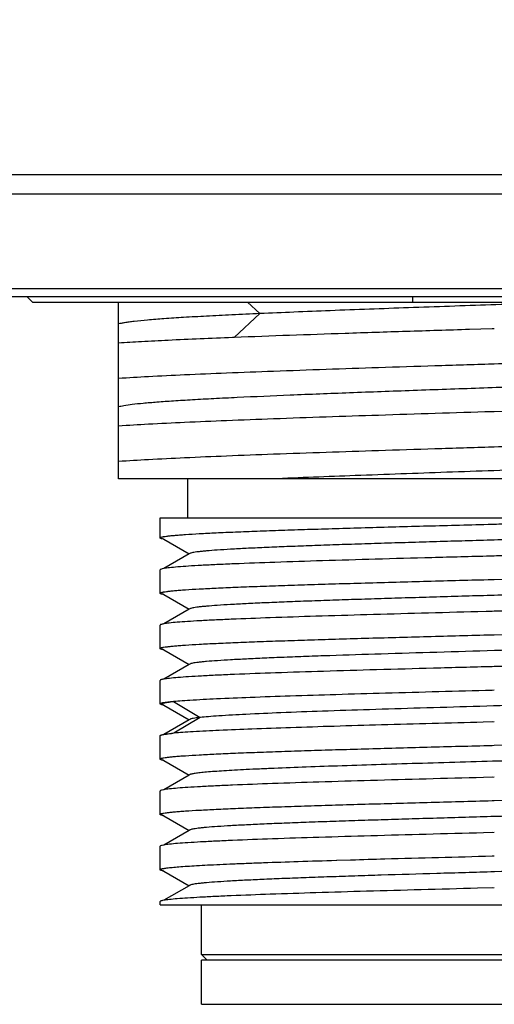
# Model space of a CAD drawing. Header units: millimetres. Extents: x 58 to 383, y 43 to 283.
# Tile 8 of 22: x 198.03 to 202.32, y 133.14 to 142.04. Entities that reach past the tile are written whole.
import ezdxf

# ---------------------------------------------------------------- set-up
doc = ezdxf.new("R2010")
doc.units = ezdxf.units.MM
doc.header["$LTSCALE"] = 23.1
doc.header["$PDMODE"] = 3
doc.header["$PDSIZE"] = 8
doc.layers.get('0').update_dxf_attribs({"linetype": 'CONTINUOUS'})
doc.layers.get('Defpoints').update_dxf_attribs({"linetype": 'CONTINUOUS'})
for name, color, linetype in [('00_COMPONENTS', 7, 'CONTINUOUS'), ('20_ALL_FEATURES', 7, 'CONTINUOUS'), ('51__DRAFT_DIMS', 7, 'CONTINUOUS')]:
    doc.layers.add(name, color=color, linetype=linetype)
doc.styles.get("Standard").update_dxf_attribs({"font": 'simfang.ttf'})
doc.dimstyles.new('DIMSTYLE_1', dxfattribs={"dimtxt": 3, "dimasz": 3, "dimexe": 2.5, "dimexo": 0.5, "dimgap": 0.75, "dimtad": 1, "dimlfac": 2, "dimdsep": 46, "dimtxsty": 'STANDARD', "dimblk": '_FILLED', "dimblk1": '_FILLED', "dimblk2": '_FILLED', "dimcen": 0.09, "dimclrt": 3, "dimazin": 2, "dimtp": 0.5, "dimtm": 0.5, "dimtfac": 1, "dimtofl": 0, "dimtmove": 0, "dimatfit": 3, "dimldrblk": '_FILLED', "dimfxl": 1, "dimtolj": 1, "dimarcsym": 0})

# ---------------------------------------------------------------- blocks, each defined once
blk = doc.blocks.new('_FILLED')
at = {"color": 0, "linetype": 'ByBlock'}
blk.add_solid([(0, 0), (-1, 0.1667), (-1, -0.1667)], dxfattribs=at)
blk = doc.blocks.new('*D1')
at = {"layer": '51__DRAFT_DIMS', "color": 0, "lineweight": -2}
for p, q in [((200.1227, 232.2906), (157.1859, 232.2906)), ((159.6859, 229.2906), (159.6859, 142.5406)), ((193.6262, 139.5406), (157.1859, 139.5406))]:
    blk.add_line(p, q, dxfattribs=at)
at = {"layer": 'Defpoints', "color": 0}
for p in [(200.6227, 232.2906), (159.6859, 139.5406), (194.1262, 139.5406)]:
    blk.add_point(p, dxfattribs=at)
at = {"layer": '51__DRAFT_DIMS', "color": 0, "linetype": 'ByBlock', "lineweight": -2, "xscale": 3, "yscale": 3, "zscale": 3}
for p, rotation in [((159.6859, 232.2906), 89.99999999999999), ((159.6859, 139.5406), 270)]:
    blk.add_blockref('_FILLED', p, dxfattribs=dict(at, rotation=rotation))
at = {"layer": '51__DRAFT_DIMS', "insert": (154.9359, 185.9918), "char_height": 3, "attachment_point": 2, "rotation": 90, "line_spacing_factor": 0.9}
blk.add_mtext('\\A1;185.5', dxfattribs=at)

msp = doc.modelspace()

# ---------------------------------------------------------------- linework, layer by layer
at = {"layer": '00_COMPONENTS'}
for p, q in [((181.7439, 140.6442), (221.7516, 140.6442)), ((181.5136, 140.4674), (221.9819, 140.4674)), ((181.1227, 139.6138), (235.7727, 139.6138)), ((180.8727, 139.5406), (239.1227, 139.5406))]:
    msp.add_line(p, q, dxfattribs=at)
at = {"layer": '20_ALL_FEATURES'}
for p, q in [((198.1459, 139.4906), (198.0952, 139.5406)), ((201.5793, 139.5406), (201.5793, 139.4906)), ((198.1459, 139.4906), (206.5125, 139.4906)), ((198.9228, 138.0515), (198.9228, 139.4906)), ((200.0873, 139.4906), (200.1998, 139.3858)), ((200.1998, 139.3857), (199.9681, 139.1699)), ((202.2979, 139.2483), (202.0928, 139.2419)), ((202.3181, 139.249), (202.2979, 139.2483)), ((199.9673, 139.1699), (199.9516, 139.1693)), ((202.2979, 138.9315), (202.3181, 138.9322)), ((202.3181, 138.4991), (202.2979, 138.4984)), ((202.2979, 138.1815), (202.3181, 138.1822)), ((198.9228, 137.8906), (198.9228, 138.0515)), ((205.6728, 137.8906), (198.9228, 137.8906)), ((199.5477, 137.5406), (199.5477, 137.8906)), ((199.2977, 137.3576), (199.2977, 137.5406)), ((199.2977, 137.5406), (205.2097, 137.5406)), ((202.2978, 137.4819), (202.3181, 137.4825)), ((199.3174, 137.3538), (199.3311, 137.3458)), ((199.3311, 137.3458), (199.3191, 137.3482)), ((199.3311, 137.3458), (199.5607, 137.2131)), ((199.5607, 137.2131), (199.332, 137.0809)), ((199.5676, 137.2171), (199.5607, 137.2131)), ((202.3181, 137.1938), (202.2804, 137.1928)), ((199.2977, 136.8577), (199.2977, 137.069)), ((199.3317, 137.0809), (199.3172, 137.078)), ((202.2978, 136.9819), (202.3181, 136.9825)), ((202.3181, 136.9825), (202.6514, 136.9914)), ((199.3173, 136.8538), (199.3311, 136.8459)), ((199.3309, 136.8459), (199.3179, 136.8485)), ((199.3311, 136.8459), (199.5607, 136.7132)), ((199.5607, 136.7132), (199.3318, 136.5808)), ((199.5675, 136.7171), (199.5607, 136.7132)), ((202.3181, 136.6938), (202.1708, 136.6899)), ((202.2978, 136.6932), (202.1708, 136.6899)), ((199.2977, 136.3576), (199.2977, 136.569)), ((202.2978, 136.4819), (202.3181, 136.4825)), ((202.3181, 136.4825), (202.6514, 136.4914)), ((199.3174, 136.3538), (199.3311, 136.3459)), ((199.3311, 136.3459), (199.319, 136.3482)), ((199.3311, 136.3459), (199.5607, 136.2132)), ((199.5607, 136.2132), (199.3318, 136.0808)), ((199.5676, 136.2172), (199.5607, 136.2132)), ((202.3181, 136.1938), (202.2978, 136.1933)), ((199.2977, 135.8577), (199.2977, 136.069)), ((202.2978, 135.9819), (202.3181, 135.9825)), ((199.402, 135.8786), (199.4189, 135.8786)), ((199.4189, 135.8786), (199.6602, 135.7342)), ((199.3179, 135.8534), (199.3309, 135.8459)), ((199.3308, 135.8459), (199.3189, 135.8483)), ((199.3309, 135.8459), (199.5606, 135.7131)), ((199.5606, 135.7131), (199.3318, 135.5809)), ((199.6602, 135.7342), (199.4221, 135.5918)), ((199.5675, 135.7171), (199.5606, 135.7131)), ((202.3181, 135.6938), (202.2169, 135.6911)), ((202.2978, 135.6932), (202.2169, 135.6911)), ((199.2977, 135.3577), (199.2977, 135.569)), ((199.322, 135.579), (199.3317, 135.5809)), ((202.2978, 135.4819), (202.3181, 135.4825)), ((202.3181, 135.4825), (202.6514, 135.4914)), ((199.3173, 135.3538), (199.3309, 135.3459)), ((199.3309, 135.3459), (199.3188, 135.3483)), ((199.3309, 135.3459), (199.5606, 135.2131)), ((199.5606, 135.2131), (199.3318, 135.0809)), ((199.5676, 135.2171), (199.5606, 135.2131)), ((202.3181, 135.1938), (202.2201, 135.1912)), ((202.2978, 135.1932), (202.2201, 135.1912)), ((199.2977, 134.8576), (199.2977, 135.069)), ((199.3315, 135.0809), (199.3172, 135.078)), ((202.2978, 134.9819), (202.3181, 134.9825)), ((202.3181, 134.9825), (202.6514, 134.9914)), ((199.3174, 134.8538), (199.3311, 134.8459)), ((199.3311, 134.8459), (199.3192, 134.8482)), ((199.3311, 134.8459), (199.5607, 134.7131)), ((199.5607, 134.7131), (199.3318, 134.5809)), ((199.5676, 134.7172), (199.5607, 134.7131)), ((202.3181, 134.6938), (202.2211, 134.6912)), ((202.2978, 134.6932), (202.2211, 134.6912)), ((199.2977, 134.3577), (199.2977, 134.569)), ((199.3316, 134.5809), (199.3171, 134.578)), ((200.8909, 134.4432), (200.8958, 134.4434)), ((200.8958, 134.4434), (201.0177, 134.447)), ((201.0177, 134.447), (201.0245, 134.4472)), ((202.2978, 134.4819), (202.3181, 134.4825)), ((199.3174, 134.3538), (199.3311, 134.3458)), ((199.3311, 134.3458), (199.3197, 134.3481)), ((199.3311, 134.3458), (199.5607, 134.2131)), ((199.5607, 134.2131), (199.332, 134.0809)), ((199.5676, 134.2171), (199.5607, 134.2131)), ((202.3181, 134.1938), (202.1675, 134.1898)), ((202.2978, 134.1932), (202.1675, 134.1898)), ((199.3318, 134.0809), (199.3192, 134.0785)), ((199.2977, 134.0406), (199.2977, 134.069)), ((199.2977, 134.0406), (205.2097, 134.0406)), ((199.6727, 133.5906), (199.6727, 134.0406)), ((199.7227, 133.5406), (199.6727, 133.5906)), ((199.6727, 133.5906), (204.9227, 133.5906)), ((199.6727, 133.1406), (199.6727, 133.5406)), ((204.9227, 133.5406), (199.6727, 133.5406)), ((199.6727, 133.1406), (204.9227, 133.1406))]:
    msp.add_line(p, q, dxfattribs=at)
for centre, radius, start, end in [((199.6419, 133.2033), 2.3986, 95.34414, 95.74014), ((199.6761, 132.8393), 2.7642, 95.18995, 95.3466)]:
    msp.add_arc(centre, radius, start, end, dxfattribs=at)
for points, knots in [([(203.0324, 139.4906), (202.7838, 139.4818), (202.2871, 139.4645), (201.5548, 139.4388), (200.9614, 139.4172), (200.5139, 139.3992), (200.3021, 139.3903), (200.1998, 139.3858)], [0, 0, 0, 0, 0.263259, 0.525975, 0.775598, 0.891656, 1, 1, 1, 1]), ([(200.1998, 139.3858), (200.1153, 139.3821), (199.954, 139.3746), (199.7244, 139.3629), (199.5199, 139.3513), (199.3425, 139.3398), (199.1938, 139.3284), (199.0886, 139.3183), (199.0199, 139.3099), (198.9803, 139.3041), (198.9488, 139.2983), (198.9306, 139.2941), (198.9229, 139.2918)], [0, 0, 0, 0, 0.198007, 0.378074, 0.538339, 0.677486, 0.794297, 0.887559, 0.925014, 0.956237, 0.981199, 1, 1, 1, 1]), ([(202.0928, 139.2419), (201.9026, 139.236), (201.5281, 139.2242), (200.8196, 139.2012), (200.3013, 139.1831), (199.9673, 139.1699)], [0, 0, 0, 0, 0.268408, 0.528458, 1, 1, 1, 1]), ([(199.9516, 139.1693), (199.7579, 139.1616), (199.4834, 139.1499), (199.1405, 139.1321), (198.9913, 139.1231), (198.9228, 139.1185)], [0, 0, 0, 0, 0.564695, 0.799901, 1, 1, 1, 1]), ([(202.3181, 138.9322), (202.4232, 138.9355), (202.6325, 138.9418), (203.0452, 138.955), (203.5446, 138.9711), (204.1148, 138.9906), (204.4816, 139.0043), (204.6566, 139.0113)], [0, 0, 0, 0, 0.134747, 0.268502, 0.529382, 0.775469, 1, 1, 1, 1]), ([(198.9228, 138.8015), (199.0125, 138.8076), (199.2114, 138.8192), (199.5367, 138.8351), (199.9135, 138.851), (200.4977, 138.8732), (201.1249, 138.8943), (201.6969, 138.9125), (202.0388, 138.9233), (202.2114, 138.9288), (202.2979, 138.9315)], [0, 0, 0, 0, 0.079901, 0.176922, 0.289266, 0.414845, 0.696156, 0.846649, 0.923147, 1, 1, 1, 1]), ([(205.6727, 138.8802), (205.6492, 138.8758), (205.5933, 138.8679), (205.4966, 138.8577), (205.3751, 138.8474), (205.2297, 138.8371), (205.0615, 138.8267), (204.7956, 138.8118), (204.4174, 138.7941), (203.9173, 138.7735), (203.3672, 138.7524), (202.7842, 138.732), (202.1867, 138.7109), (201.5932, 138.6902), (201.0225, 138.6695), (200.4923, 138.6486), (200.0835, 138.6309), (199.7891, 138.6163), (199.5968, 138.6059), (199.4258, 138.5954), (199.2775, 138.5849), (199.1531, 138.5746), (199.0536, 138.5644), (198.9864, 138.5554), (198.9456, 138.5478), (198.9296, 138.5439), (198.9228, 138.5418)], [0, 0, 0, 0, 0.010631, 0.025035, 0.043123, 0.06474, 0.089731, 0.117905, 0.182911, 0.257732, 0.340012, 0.427205, 0.516575, 0.605333, 0.690686, 0.770016, 0.840783, 0.872256, 0.900815, 0.926234, 0.94828, 0.966773, 0.981608, 0.992703, 0.996829, 1, 1, 1, 1]), ([(204.6566, 138.5782), (204.5715, 138.5748), (204.3965, 138.5682), (204.0297, 138.5546), (203.3353, 138.531), (202.7308, 138.512), (202.3181, 138.4991)], [0, 0, 0, 0, 0.109169, 0.22453, 0.470617, 1, 1, 1, 1]), ([(202.2979, 138.4984), (201.9559, 138.4877), (201.2974, 138.467), (200.4977, 138.4402), (199.9135, 138.418), (199.5367, 138.4021), (199.2114, 138.3862), (199.0125, 138.3745), (198.9228, 138.3684)], [0, 0, 0, 0, 0.303844, 0.585155, 0.710734, 0.823077, 0.920098, 1, 1, 1, 1]), ([(202.3181, 138.1822), (202.4232, 138.1855), (202.6325, 138.1918), (203.0452, 138.205), (203.7196, 138.2267), (204.2898, 138.2467), (204.6566, 138.2614)], [0, 0, 0, 0, 0.134747, 0.268502, 0.529382, 1, 1, 1, 1]), ([(198.9228, 138.0515), (199.0125, 138.0576), (199.2114, 138.0692), (199.5367, 138.0851), (199.9135, 138.101), (200.4977, 138.1232), (201.1249, 138.1443), (201.6969, 138.1625), (202.0388, 138.1733), (202.2114, 138.1788), (202.2979, 138.1815)], [0, 0, 0, 0, 0.079901, 0.176922, 0.289266, 0.414845, 0.696156, 0.84665, 0.923147, 1, 1, 1, 1]), ([(205.6727, 138.1301), (205.6569, 138.1272), (205.6208, 138.1218), (205.5602, 138.1145), (205.487, 138.1072), (205.3649, 138.0965), (205.1829, 138.0836), (204.9314, 138.0691), (204.6389, 138.0545), (204.31, 138.0396), (203.9499, 138.0247), (203.5641, 138.0101), (203.1588, 137.9952), (202.5979, 137.9751), (201.8968, 137.9512), (201.0863, 137.9218), (200.5607, 137.9015), (200.3111, 137.8907)], [0, 0, 0, 0, 0.009001, 0.020378, 0.034093, 0.050124, 0.088888, 0.136071, 0.19091, 0.252558, 0.320054, 0.392352, 0.468309, 0.546729, 0.706042, 0.860362, 1, 1, 1, 1]), ([(199.2977, 137.3576), (199.2977, 137.3584), (199.2988, 137.3601), (199.3018, 137.3619), (199.3064, 137.3638), (199.3127, 137.3656), (199.3209, 137.3675), (199.3352, 137.3703), (199.3577, 137.3736), (199.3899, 137.3774), (199.4292, 137.3812), (199.4754, 137.3851), (199.5504, 137.3905), (199.6604, 137.3971), (199.8113, 137.4048), (199.9862, 137.4124), (200.1832, 137.4201), (200.4007, 137.4278), (200.6364, 137.4355), (200.8881, 137.4432), (201.1534, 137.4509), (201.4298, 137.4587), (201.8124, 137.4691), (202.1027, 137.4768), (202.2978, 137.4819)], [0, 0, 0, 0, 0.000712, 0.001822, 0.003457, 0.005655, 0.008432, 0.011791, 0.020266, 0.031077, 0.044207, 0.059629, 0.077307, 0.119266, 0.169688, 0.228095, 0.293925, 0.366547, 0.445264, 0.529318, 0.617902, 0.710162, 0.805211, 1, 1, 1, 1]), ([(205.0687, 137.4591), (205.0657, 137.4574), (205.0572, 137.4546), (205.0413, 137.451), (205.0192, 137.4474), (204.9911, 137.4437), (204.957, 137.4399), (204.8997, 137.4346), (204.8137, 137.4281), (204.6937, 137.4208), (204.5523, 137.4133), (204.3907, 137.4057), (204.2104, 137.3983), (204.013, 137.3908), (203.8003, 137.3833), (203.5742, 137.3757), (203.3368, 137.3682), (203.0902, 137.3608), (202.7495, 137.3506), (202.4041, 137.3405), (202.0571, 137.3306), (201.7989, 137.3231), (201.5453, 137.3155), (201.2987, 137.308), (201.0613, 137.3005), (200.8353, 137.293), (200.6226, 137.2854), (200.4253, 137.2779), (200.245, 137.2705), (200.0835, 137.263), (199.9422, 137.2555), (199.8222, 137.2481), (199.7362, 137.2417), (199.679, 137.2363), (199.6449, 137.2326), (199.6168, 137.2288), (199.5948, 137.2252), (199.579, 137.2216), (199.5705, 137.2188), (199.5676, 137.2171)], [0, 0, 0, 0, 0.001875, 0.004833, 0.00889, 0.014042, 0.020279, 0.027586, 0.045366, 0.067248, 0.093039, 0.122488, 0.155333, 0.191294, 0.230044, 0.271224, 0.314465, 0.359382, 0.40557, 0.500073, 0.547538, 0.594574, 0.640757, 0.685671, 0.728909, 0.770081, 0.808819, 0.844769, 0.877614, 0.907053, 0.932822, 0.954689, 0.972469, 0.979777, 0.986005, 0.991144, 0.995186, 0.99813, 1, 1, 1, 1]), ([(202.3181, 137.4825), (202.3738, 137.484), (202.4849, 137.4868), (202.596, 137.49), (202.6514, 137.4915)], [0, 0, 0, 0, 0.500872, 1, 1, 1, 1]), ([(199.3191, 137.3482), (199.3159, 137.3489), (199.3105, 137.3502), (199.3044, 137.3522), (199.3009, 137.354), (199.2989, 137.3553), (199.2977, 137.3567), (199.2977, 137.3576)], [0, 0, 0, 0, 0.399813, 0.693725, 0.802433, 0.887342, 1, 1, 1, 1]), ([(202.2804, 137.1928), (202.1046, 137.1881), (201.7587, 137.179), (201.2536, 137.1652), (200.7811, 137.1515), (200.3559, 137.1378), (200.0373, 137.126), (199.8158, 137.1163), (199.678, 137.1094), (199.5605, 137.1025), (199.4645, 137.0957), (199.3905, 137.089), (199.3487, 137.0839), (199.3317, 137.0809)], [0, 0, 0, 0, 0.178742, 0.35173, 0.51358, 0.65925, 0.784206, 0.837675, 0.884567, 0.92452, 0.957228, 0.982445, 1, 1, 1, 1]), ([(202.6518, 137.2024), (202.6241, 137.2017), (202.5686, 137.2004), (202.4573, 137.1976), (202.3738, 137.1953), (202.3181, 137.1938)], [0, 0, 0, 0, 0.249246, 0.499126, 1, 1, 1, 1]), ([(199.3172, 137.078), (199.3123, 137.0768), (199.3058, 137.0752), (199.2993, 137.0719), (199.2977, 137.0698), (199.2977, 137.069)], [0, 0, 0, 0, 0.690334, 0.884273, 1, 1, 1, 1]), ([(199.2977, 136.8577), (199.2977, 136.8584), (199.2988, 136.8601), (199.3018, 136.8619), (199.3064, 136.8638), (199.3127, 136.8656), (199.3209, 136.8675), (199.3352, 136.8703), (199.3577, 136.8736), (199.3899, 136.8774), (199.4292, 136.8812), (199.4754, 136.8851), (199.5504, 136.8905), (199.6604, 136.8971), (199.8113, 136.9048), (199.9862, 136.9124), (200.1832, 136.9201), (200.4007, 136.9278), (200.6364, 136.9355), (200.8881, 136.9432), (201.2486, 136.9537), (201.72, 136.9667), (202.1027, 136.9768), (202.2978, 136.9819)], [0, 0, 0, 0, 0.000712, 0.00182, 0.003455, 0.005653, 0.00843, 0.011789, 0.020263, 0.031074, 0.044204, 0.059625, 0.077304, 0.119263, 0.169686, 0.228093, 0.293923, 0.366546, 0.445263, 0.529317, 0.617901, 0.805211, 1, 1, 1, 1]), ([(205.0688, 136.9592), (205.0658, 136.9574), (205.0572, 136.9546), (205.0413, 136.951), (205.0192, 136.9474), (204.9912, 136.9437), (204.9571, 136.9399), (204.8998, 136.9346), (204.8138, 136.9281), (204.6938, 136.9207), (204.5524, 136.9133), (204.3908, 136.9058), (204.2105, 136.8983), (204.0131, 136.8908), (203.8004, 136.8833), (203.5743, 136.8757), (203.2521, 136.8656), (202.832, 136.8529), (202.3177, 136.8381), (201.886, 136.8256), (201.5452, 136.8155), (201.2986, 136.808), (201.0612, 136.8005), (200.8352, 136.7929), (200.6225, 136.7854), (200.4252, 136.778), (200.2449, 136.7705), (200.0834, 136.7629), (199.942, 136.7554), (199.8221, 136.7481), (199.7362, 136.7417), (199.6789, 136.7363), (199.6449, 136.7325), (199.6168, 136.7288), (199.5948, 136.7252), (199.579, 136.7216), (199.5705, 136.7188), (199.5675, 136.7171)], [0, 0, 0, 0, 0.001884, 0.004846, 0.008901, 0.014047, 0.020275, 0.027575, 0.04535, 0.067244, 0.093032, 0.122469, 0.155313, 0.191284, 0.230035, 0.27121, 0.314451, 0.405566, 0.500073, 0.594578, 0.640766, 0.685683, 0.728919, 0.77009, 0.808834, 0.84479, 0.877626, 0.90706, 0.932835, 0.954705, 0.972475, 0.979774, 0.985999, 0.991139, 0.995183, 0.99813, 1, 1, 1, 1]), ([(199.3179, 136.8485), (199.3128, 136.8497), (199.3061, 136.8514), (199.2993, 136.8547), (199.2977, 136.8568), (199.2977, 136.8577)], [0, 0, 0, 0, 0.691805, 0.885494, 1, 1, 1, 1]), ([(202.1708, 136.6899), (202.0001, 136.6854), (201.6651, 136.6765), (201.1769, 136.6631), (200.7219, 136.6496), (200.3136, 136.6363), (200.0081, 136.6248), (199.796, 136.6153), (199.664, 136.6086), (199.5515, 136.6019), (199.4593, 136.5953), (199.3882, 136.5888), (199.348, 136.5837), (199.3315, 136.5808)], [0, 0, 0, 0, 0.180214, 0.35377, 0.515537, 0.660731, 0.785061, 0.838228, 0.884858, 0.924609, 0.957193, 0.982377, 1, 1, 1, 1]), ([(202.6518, 136.7024), (202.6241, 136.7017), (202.5686, 136.7004), (202.4573, 136.6975), (202.3738, 136.6952), (202.3181, 136.6938)], [0, 0, 0, 0, 0.249246, 0.499126, 1, 1, 1, 1]), ([(199.3166, 136.5778), (199.3118, 136.5767), (199.3056, 136.5751), (199.2992, 136.5718), (199.2977, 136.5698), (199.2977, 136.569)], [0, 0, 0, 0, 0.689043, 0.883199, 1, 1, 1, 1]), ([(199.3315, 136.5808), (199.3301, 136.5806), (199.3251, 136.5797), (199.3201, 136.5787), (199.3166, 136.5778)], [0, 0, 0, 0, 0.276036, 1, 1, 1, 1]), ([(199.2977, 136.3576), (199.2977, 136.3584), (199.2988, 136.3601), (199.3018, 136.3619), (199.3064, 136.3638), (199.3127, 136.3656), (199.3209, 136.3675), (199.3352, 136.3703), (199.3577, 136.3736), (199.3899, 136.3774), (199.4292, 136.3812), (199.4754, 136.3851), (199.5504, 136.3905), (199.6604, 136.3971), (199.8113, 136.4048), (199.9862, 136.4124), (200.1832, 136.4201), (200.4007, 136.4278), (200.6364, 136.4355), (200.8881, 136.4432), (201.1534, 136.4509), (201.4298, 136.4587), (201.8124, 136.4691), (202.1027, 136.4768), (202.2978, 136.4819)], [0, 0, 0, 0, 0.000712, 0.001821, 0.003456, 0.005655, 0.008431, 0.011791, 0.020265, 0.031076, 0.044206, 0.059628, 0.077306, 0.119265, 0.169687, 0.228093, 0.293924, 0.366546, 0.445263, 0.529318, 0.617901, 0.710161, 0.805211, 1, 1, 1, 1]), ([(205.0687, 136.4591), (205.0657, 136.4574), (205.0572, 136.4546), (205.0413, 136.451), (205.0193, 136.4474), (204.9913, 136.4437), (204.9572, 136.44), (204.9, 136.4346), (204.814, 136.4281), (204.6941, 136.4207), (204.5527, 136.4133), (204.3913, 136.4058), (204.211, 136.3983), (204.0137, 136.3908), (203.7218, 136.3805), (203.3286, 136.3678), (202.833, 136.353), (202.3189, 136.3382), (201.8048, 136.3233), (201.3091, 136.3085), (200.9158, 136.2958), (200.6238, 136.2855), (200.4264, 136.278), (200.2461, 136.2705), (200.0844, 136.263), (199.9429, 136.2555), (199.8229, 136.2482), (199.7369, 136.2417), (199.6795, 136.2363), (199.6453, 136.2326), (199.6172, 136.2289), (199.5951, 136.2253), (199.5791, 136.2217), (199.5706, 136.2189), (199.5676, 136.2172)], [0, 0, 0, 0, 0.001884, 0.00484, 0.008885, 0.014019, 0.020237, 0.027534, 0.045315, 0.067196, 0.09296, 0.122379, 0.155219, 0.191177, 0.229904, 0.314294, 0.405379, 0.499864, 0.594356, 0.685454, 0.769872, 0.808629, 0.844587, 0.877433, 0.906893, 0.932696, 0.954581, 0.972369, 0.979687, 0.985935, 0.991095, 0.995158, 0.998119, 1, 1, 1, 1]), ([(199.319, 136.3482), (199.3159, 136.3489), (199.3105, 136.3502), (199.3044, 136.3522), (199.3009, 136.354), (199.2989, 136.3553), (199.2977, 136.3567), (199.2977, 136.3576)], [0, 0, 0, 0, 0.39976, 0.693648, 0.802357, 0.887278, 1, 1, 1, 1]), ([(202.2978, 136.1933), (202.1212, 136.1886), (201.7734, 136.1794), (201.2655, 136.1655), (200.7901, 136.1518), (200.362, 136.138), (200.0413, 136.1261), (199.8183, 136.1164), (199.6796, 136.1095), (199.5614, 136.1026), (199.4648, 136.0958), (199.3905, 136.089), (199.3486, 136.0839), (199.3315, 136.0808)], [0, 0, 0, 0, 0.178557, 0.351502, 0.513402, 0.659169, 0.784225, 0.837733, 0.884651, 0.924614, 0.957312, 0.982498, 1, 1, 1, 1]), ([(202.6518, 136.2025), (202.5963, 136.201), (202.4851, 136.1984), (202.3738, 136.1953), (202.3181, 136.1938)], [0, 0, 0, 0, 0.499126, 1, 1, 1, 1]), ([(199.3167, 136.0779), (199.3119, 136.0767), (199.3056, 136.0751), (199.2992, 136.0718), (199.2977, 136.0698), (199.2977, 136.069)], [0, 0, 0, 0, 0.689268, 0.883393, 1, 1, 1, 1]), ([(199.3315, 136.0808), (199.3301, 136.0806), (199.3252, 136.0797), (199.3202, 136.0787), (199.3167, 136.0779)], [0, 0, 0, 0, 0.275734, 1, 1, 1, 1]), ([(199.402, 135.8785), (199.4265, 135.881), (199.4818, 135.8857), (199.6167, 135.8949), (199.8287, 135.9059), (200.1309, 135.9184), (200.4908, 135.931), (200.8987, 135.9436), (201.5064, 135.961), (201.977, 135.9734), (202.2978, 135.9819)], [0, 0, 0, 0, 0.025493, 0.057456, 0.13992, 0.245231, 0.3706, 0.512699, 0.667752, 1, 1, 1, 1]), ([(205.0687, 135.9591), (205.066, 135.9576), (205.0584, 135.955), (205.0442, 135.9516), (205.0248, 135.9483), (205.0002, 135.9448), (204.9703, 135.9414), (204.9201, 135.9363), (204.8449, 135.9303), (204.7399, 135.9234), (204.6161, 135.9166), (204.4744, 135.9096), (204.3159, 135.9026), (204.1417, 135.8956), (203.8824, 135.8861), (203.5305, 135.8742), (203.0826, 135.8604), (202.6109, 135.8465), (202.13, 135.8327), (201.655, 135.8189), (201.2007, 135.805), (200.7812, 135.7913), (200.4095, 135.7776), (200.0972, 135.764), (199.8788, 135.7521), (199.7409, 135.742), (199.6848, 135.7369), (199.6602, 135.7342)], [0, 0, 0, 0, 0.001739, 0.004417, 0.008053, 0.012651, 0.01821, 0.024722, 0.040557, 0.060033, 0.082986, 0.109251, 0.138637, 0.170911, 0.205807, 0.282383, 0.366015, 0.454075, 0.54384, 0.632516, 0.717329, 0.795672, 0.865066, 0.923405, 0.968833, 0.986259, 1, 1, 1, 1]), ([(199.2977, 135.8577), (199.2977, 135.8587), (199.2992, 135.8603), (199.3016, 135.8617), (199.306, 135.8637), (199.3135, 135.8659), (199.3249, 135.8684), (199.3397, 135.871), (199.3657, 135.8747), (199.3868, 135.877), (199.402, 135.8785)], [0, 0, 0, 0, 0.02863, 0.051171, 0.080394, 0.160087, 0.268987, 0.407424, 0.575479, 1, 1, 1, 1]), ([(199.3189, 135.8483), (199.3158, 135.8489), (199.3104, 135.8503), (199.3043, 135.8523), (199.3008, 135.854), (199.2988, 135.8553), (199.2977, 135.8568), (199.2977, 135.8577)], [0, 0, 0, 0, 0.399499, 0.693302, 0.802016, 0.886986, 1, 1, 1, 1]), ([(199.3179, 135.8534), (199.3171, 135.8539), (199.3159, 135.8547), (199.3146, 135.8564), (199.3148, 135.8583), (199.3164, 135.8599), (199.3189, 135.8615), (199.3224, 135.863), (199.3271, 135.8646), (199.3329, 135.8661), (199.3398, 135.8677), (199.3512, 135.8699), (199.3683, 135.8726), (199.3921, 135.8757), (199.4095, 135.8776), (199.4189, 135.8786)], [0, 0, 0, 0, 0.023079, 0.039325, 0.053218, 0.071115, 0.096522, 0.130699, 0.17414, 0.227077, 0.289634, 0.361883, 0.535606, 0.748379, 1, 1, 1, 1]), ([(202.2169, 135.6911), (201.9108, 135.683), (201.462, 135.6711), (200.8821, 135.6545), (200.4919, 135.6423), (200.1458, 135.6302), (199.8521, 135.6182), (199.6435, 135.6077), (199.5082, 135.5989), (199.4515, 135.5945), (199.426, 135.5922)], [0, 0, 0, 0, 0.328929, 0.482288, 0.623196, 0.748222, 0.854325, 0.938929, 0.97251, 1, 1, 1, 1]), ([(199.6602, 135.7342), (199.6485, 135.7329), (199.6278, 135.7305), (199.6007, 135.7263), (199.5829, 135.7227), (199.5727, 135.7195), (199.569, 135.718), (199.5675, 135.7171)], [0, 0, 0, 0, 0.371649, 0.662062, 0.871072, 0.945341, 1, 1, 1, 1]), ([(199.3317, 135.5809), (199.3418, 135.5827), (199.3652, 135.586), (199.3887, 135.5885), (199.402, 135.5899)], [0, 0, 0, 0, 0.433544, 1, 1, 1, 1]), ([(199.2977, 135.569), (199.2977, 135.57), (199.299, 135.5715), (199.3013, 135.5729), (199.3053, 135.5748), (199.3123, 135.5769), (199.3184, 135.5783), (199.322, 135.579)], [0, 0, 0, 0, 0.108734, 0.192936, 0.301601, 0.597002, 1, 1, 1, 1]), ([(199.2977, 135.3577), (199.2977, 135.3584), (199.2988, 135.3601), (199.3018, 135.3619), (199.3064, 135.3638), (199.3127, 135.3656), (199.3209, 135.3675), (199.3352, 135.3703), (199.3577, 135.3736), (199.3899, 135.3774), (199.4292, 135.3812), (199.4754, 135.3851), (199.5504, 135.3905), (199.6604, 135.3971), (199.8113, 135.4048), (199.9862, 135.4124), (200.1832, 135.4201), (200.4007, 135.4278), (200.6364, 135.4355), (200.8881, 135.4432), (201.1534, 135.451), (201.4298, 135.4587), (201.8124, 135.4691), (202.1027, 135.4768), (202.2978, 135.4819)], [0, 0, 0, 0, 0.000712, 0.00182, 0.003455, 0.005653, 0.008429, 0.011789, 0.020263, 0.031074, 0.044204, 0.059625, 0.077304, 0.119263, 0.169686, 0.228092, 0.293923, 0.366545, 0.445262, 0.529317, 0.6179, 0.710161, 0.805211, 1, 1, 1, 1]), ([(205.0687, 135.4592), (205.0657, 135.4574), (205.0571, 135.4546), (205.0413, 135.451), (205.0193, 135.4474), (204.9912, 135.4437), (204.9571, 135.44), (204.8998, 135.4346), (204.8137, 135.4282), (204.6938, 135.4207), (204.5524, 135.4133), (204.3909, 135.4058), (204.064, 135.3922), (203.5445, 135.3744), (202.9554, 135.3566), (202.4482, 135.3419), (202.0587, 135.3307), (201.6744, 135.3194), (201.3031, 135.3082), (200.9525, 135.297), (200.6296, 135.2858), (200.3808, 135.2763), (200.2006, 135.2684), (200.0811, 135.2627), (199.9729, 135.2571), (199.8767, 135.2516), (199.7928, 135.246), (199.7217, 135.2404), (199.6639, 135.2348), (199.6241, 135.23), (199.5991, 135.2259), (199.5854, 135.2232), (199.5752, 135.2205), (199.5697, 135.2184), (199.5676, 135.2171)], [0, 0, 0, 0, 0.001883, 0.004835, 0.008877, 0.014015, 0.020245, 0.027558, 0.045356, 0.067229, 0.092992, 0.122441, 0.155296, 0.271152, 0.405475, 0.476213, 0.547432, 0.617686, 0.685554, 0.749669, 0.808706, 0.861502, 0.885215, 0.906966, 0.926651, 0.94418, 0.959465, 0.972422, 0.982984, 0.991106, 0.994245, 0.99677, 0.998684, 1, 1, 1, 1]), ([(199.3188, 135.3483), (199.3157, 135.349), (199.3104, 135.3503), (199.3043, 135.3523), (199.3008, 135.354), (199.2988, 135.3553), (199.2977, 135.3568), (199.2977, 135.3577)], [0, 0, 0, 0, 0.399589, 0.693404, 0.802119, 0.887081, 1, 1, 1, 1]), ([(202.2201, 135.1912), (202.0471, 135.1866), (201.7071, 135.1776), (201.2112, 135.164), (200.7483, 135.1505), (200.3323, 135.137), (200.021, 135.1253), (199.8047, 135.1157), (199.6701, 135.1089), (199.5554, 135.1022), (199.4615, 135.0955), (199.3891, 135.0889), (199.3482, 135.0838), (199.3315, 135.0809)], [0, 0, 0, 0, 0.179579, 0.3529, 0.514717, 0.66013, 0.784738, 0.838035, 0.884776, 0.924609, 0.957237, 0.982423, 1, 1, 1, 1]), ([(199.3172, 135.078), (199.3122, 135.0768), (199.3058, 135.0752), (199.2993, 135.0719), (199.2977, 135.0698), (199.2977, 135.069)], [0, 0, 0, 0, 0.690272, 0.884217, 1, 1, 1, 1]), ([(199.2977, 134.8576), (199.2977, 134.8584), (199.2988, 134.8601), (199.3018, 134.8619), (199.3064, 134.8638), (199.3127, 134.8656), (199.3209, 134.8675), (199.3352, 134.8703), (199.3577, 134.8736), (199.3899, 134.8774), (199.4292, 134.8812), (199.4754, 134.8851), (199.5504, 134.8905), (199.6604, 134.8971), (199.8113, 134.9048), (199.9862, 134.9124), (200.1832, 134.9201), (200.4007, 134.9278), (200.6364, 134.9355), (200.8881, 134.9432), (201.1534, 134.9509), (201.4298, 134.9587), (201.8124, 134.9691), (202.1027, 134.9768), (202.2978, 134.9819)], [0, 0, 0, 0, 0.000712, 0.001821, 0.003456, 0.005655, 0.008432, 0.011791, 0.020266, 0.031077, 0.044207, 0.059628, 0.077307, 0.119266, 0.169688, 0.228094, 0.293925, 0.366547, 0.445264, 0.529318, 0.617902, 0.710162, 0.805211, 1, 1, 1, 1]), ([(205.0687, 134.9592), (205.0657, 134.9575), (205.0572, 134.9547), (205.0414, 134.9511), (205.0194, 134.9474), (204.9914, 134.9437), (204.9574, 134.94), (204.9001, 134.9346), (204.8141, 134.9282), (204.6942, 134.9208), (204.5529, 134.9133), (204.3915, 134.9058), (204.2112, 134.8983), (204.0139, 134.8909), (203.8013, 134.8833), (203.5753, 134.8758), (203.338, 134.8683), (203.0914, 134.8608), (202.7508, 134.8506), (202.3191, 134.8382), (201.8874, 134.8257), (201.5467, 134.8155), (201.3001, 134.8081), (201.0626, 134.8006), (200.8366, 134.793), (200.6238, 134.7855), (200.4264, 134.778), (200.2461, 134.7705), (200.0844, 134.763), (199.943, 134.7556), (199.8229, 134.7482), (199.7368, 134.7417), (199.6795, 134.7363), (199.6453, 134.7326), (199.6171, 134.7289), (199.5951, 134.7253), (199.5792, 134.7217), (199.5706, 134.7189), (199.5676, 134.7172)], [0, 0, 0, 0, 0.001875, 0.00482, 0.008854, 0.013983, 0.020204, 0.02751, 0.045294, 0.067157, 0.092909, 0.122343, 0.155186, 0.191128, 0.229853, 0.271021, 0.314256, 0.359161, 0.405337, 0.49983, 0.594329, 0.640514, 0.685432, 0.728677, 0.769862, 0.808612, 0.844577, 0.877434, 0.906897, 0.932691, 0.95458, 0.972379, 0.9797, 0.985947, 0.991104, 0.99516, 0.998118, 1, 1, 1, 1]), ([(199.3192, 134.8482), (199.316, 134.8489), (199.3106, 134.8502), (199.3044, 134.8522), (199.3009, 134.854), (199.2989, 134.8553), (199.2977, 134.8567), (199.2977, 134.8576)], [0, 0, 0, 0, 0.399981, 0.69397, 0.802675, 0.887545, 1, 1, 1, 1]), ([(202.2211, 134.6912), (202.048, 134.6866), (201.708, 134.6776), (201.212, 134.664), (200.7489, 134.6505), (200.3328, 134.637), (200.0214, 134.6254), (199.805, 134.6157), (199.6703, 134.6089), (199.5556, 134.6022), (199.4616, 134.5955), (199.3892, 134.5889), (199.3483, 134.5838), (199.3316, 134.5809)], [0, 0, 0, 0, 0.179556, 0.352863, 0.514674, 0.660088, 0.784702, 0.838004, 0.88475, 0.924589, 0.957223, 0.982416, 1, 1, 1, 1]), ([(199.3171, 134.578), (199.3121, 134.5768), (199.3058, 134.5751), (199.2993, 134.5719), (199.2977, 134.5698), (199.2977, 134.569)], [0, 0, 0, 0, 0.690007, 0.883996, 1, 1, 1, 1]), ([(199.2977, 134.3577), (199.2977, 134.3587), (199.2993, 134.3604), (199.3018, 134.3618), (199.3064, 134.3638), (199.3142, 134.3661), (199.3324, 134.37), (199.3637, 134.3745), (199.4113, 134.3797), (199.4721, 134.3849), (199.5458, 134.3901), (199.6321, 134.3954), (199.7306, 134.4007), (199.8409, 134.406), (199.9624, 134.4114), (200.0945, 134.4167), (200.2904, 134.424), (200.5569, 134.433), (200.776, 134.4398), (200.8909, 134.4432)], [0, 0, 0, 0, 0.001989, 0.00357, 0.005627, 0.011247, 0.018934, 0.040575, 0.070559, 0.108781, 0.155083, 0.209261, 0.271072, 0.340236, 0.41644, 0.499337, 0.588548, 0.784259, 1, 1, 1, 1]), ([(205.0687, 134.4592), (205.0658, 134.4574), (205.0572, 134.4547), (205.0414, 134.4511), (205.0194, 134.4474), (204.9914, 134.4437), (204.9573, 134.44), (204.9001, 134.4346), (204.8141, 134.4281), (204.6942, 134.4208), (204.5529, 134.4133), (204.3914, 134.4058), (204.2111, 134.3983), (204.0138, 134.3909), (203.8012, 134.3833), (203.5752, 134.3757), (203.3379, 134.3683), (203.0913, 134.3608), (202.7506, 134.3506), (202.3189, 134.3382), (201.8047, 134.3233), (201.3847, 134.3107), (201.0625, 134.3005), (200.8364, 134.293), (200.6237, 134.2855), (200.4263, 134.278), (200.2459, 134.2705), (200.0843, 134.263), (199.9428, 134.2556), (199.8228, 134.2481), (199.7368, 134.2417), (199.6794, 134.2363), (199.6452, 134.2326), (199.6171, 134.2289), (199.595, 134.2253), (199.5791, 134.2217), (199.5706, 134.2189), (199.5676, 134.2171)], [0, 0, 0, 0, 0.001873, 0.00482, 0.00886, 0.013998, 0.020223, 0.027525, 0.045298, 0.067166, 0.092933, 0.122364, 0.155199, 0.191148, 0.229883, 0.271048, 0.31428, 0.359191, 0.405371, 0.499863, 0.594362, 0.685468, 0.728706, 0.76989, 0.808647, 0.844607, 0.877455, 0.906916, 0.932717, 0.954596, 0.972386, 0.979705, 0.985952, 0.991111, 0.995168, 0.998123, 1, 1, 1, 1]), ([(201.0245, 134.4472), (201.126, 134.4501), (201.5505, 134.4622), (201.975, 134.4734), (202.2978, 134.4819)], [0, 0, 0, 0, 0.239319, 1, 1, 1, 1]), ([(199.3197, 134.3481), (199.3165, 134.3488), (199.3109, 134.3501), (199.3046, 134.3522), (199.301, 134.3539), (199.2989, 134.3553), (199.2977, 134.3567), (199.2977, 134.3577)], [0, 0, 0, 0, 0.400619, 0.694909, 0.803607, 0.888338, 1, 1, 1, 1]), ([(202.1675, 134.1898), (201.9971, 134.1853), (201.6626, 134.1764), (201.1751, 134.163), (200.7209, 134.1496), (200.3131, 134.1363), (200.0081, 134.1248), (199.7963, 134.1153), (199.6644, 134.1086), (199.5519, 134.1019), (199.4598, 134.0953), (199.3886, 134.0888), (199.3483, 134.0838), (199.3318, 134.0809)], [0, 0, 0, 0, 0.180183, 0.353688, 0.515404, 0.660559, 0.784875, 0.838046, 0.884691, 0.924467, 0.957087, 0.982318, 1, 1, 1, 1]), ([(199.3192, 134.0785), (199.3161, 134.0778), (199.3106, 134.0764), (199.3045, 134.0744), (199.3009, 134.0727), (199.2989, 134.0713), (199.2977, 134.0699), (199.2977, 134.069)], [0, 0, 0, 0, 0.40004, 0.694087, 0.802786, 0.88763, 1, 1, 1, 1])]:
    msp.add_open_spline(points, degree=3, knots=knots, dxfattribs=at)

# ---------------------------------------------------------------- dimensions: what is measured, and where the dimension line sits
at = {"layer": '51__DRAFT_DIMS', "color": 8}
dim = msp.add_linear_dim(base=(159.6859, 139.5406), p1=(200.6227, 232.2906), p2=(194.1262, 139.5406), angle=270, dimstyle='DIMSTYLE_1', override={"dimclrt": 256}, dxfattribs=at)
dim.commit()
dim.dimension.update_dxf_attribs({"geometry": '*D1', "text_midpoint": (159.6859, 185.9918), "dimtype": 160})

doc.saveas('drawing.dxf')
